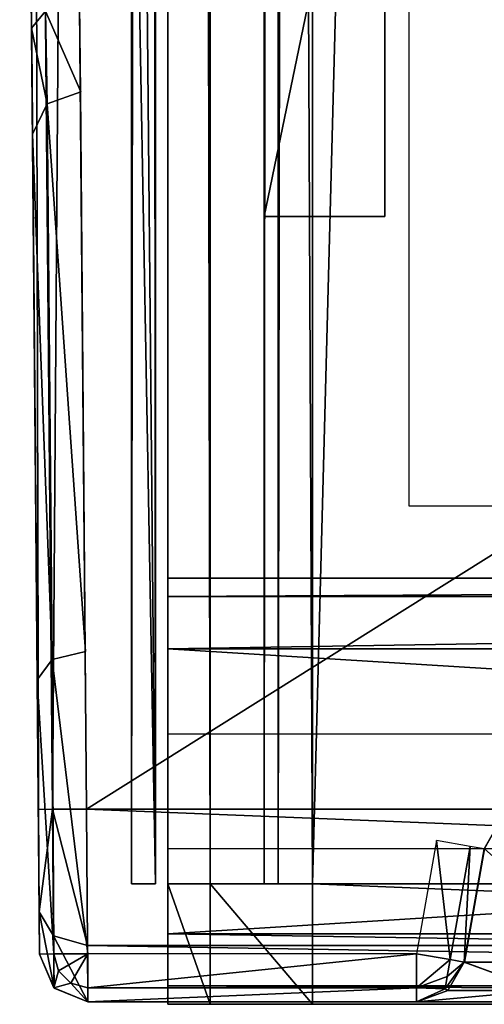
# Model space of a CAD drawing. Header units: millimetres. Extents: x -52 to 137, y -253 to 253.
# Tile 1 of 119: x -37 to -27, y -250 to -230. Entities that reach past the tile are written whole.
import ezdxf

# ---------------------------------------------------------------- set-up
doc = ezdxf.new("R2010")
doc.units = ezdxf.units.MM
doc.header["$LTSCALE"] = 65.185185
for name, color, linetype in [('1158', 7, 'CONTINUOUS'), ('1215', 7, 'CONTINUOUS'), ('1216', 7, 'CONTINUOUS'), ('1217', 7, 'CONTINUOUS'), ('1218', 7, 'CONTINUOUS'), ('1219', 7, 'CONTINUOUS'), ('1220', 7, 'CONTINUOUS'), ('1221', 7, 'CONTINUOUS'), ('1222', 7, 'CONTINUOUS'), ('1235', 7, 'CONTINUOUS'), ('1236', 7, 'CONTINUOUS'), ('1237', 7, 'CONTINUOUS'), ('1238', 7, 'CONTINUOUS'), ('1239', 7, 'CONTINUOUS'), ('1240', 7, 'CONTINUOUS'), ('1241', 7, 'CONTINUOUS'), ('1242', 7, 'CONTINUOUS'), ('1247', 7, 'CONTINUOUS'), ('1248', 7, 'CONTINUOUS'), ('1249', 7, 'CONTINUOUS'), ('1250', 7, 'CONTINUOUS'), ('1253', 7, 'CONTINUOUS'), ('220', 7, 'CONTINUOUS'), ('221', 7, 'CONTINUOUS'), ('227', 7, 'CONTINUOUS'), ('228', 7, 'CONTINUOUS'), ('229', 7, 'CONTINUOUS'), ('230', 7, 'CONTINUOUS'), ('231', 7, 'CONTINUOUS'), ('232', 7, 'CONTINUOUS'), ('233', 7, 'CONTINUOUS'), ('234', 7, 'CONTINUOUS'), ('269', 7, 'CONTINUOUS'), ('270', 7, 'CONTINUOUS'), ('271', 7, 'CONTINUOUS'), ('272', 7, 'CONTINUOUS'), ('273', 7, 'CONTINUOUS'), ('274', 7, 'CONTINUOUS'), ('275', 7, 'CONTINUOUS'), ('276', 7, 'CONTINUOUS'), ('282', 7, 'CONTINUOUS'), ('330', 7, 'CONTINUOUS'), ('912', 7, 'CONTINUOUS'), ('914', 7, 'CONTINUOUS'), ('915', 7, 'CONTINUOUS'), ('923', 7, 'CONTINUOUS'), ('924', 7, 'CONTINUOUS'), ('925', 7, 'CONTINUOUS'), ('926', 7, 'CONTINUOUS'), ('927', 7, 'CONTINUOUS'), ('930', 7, 'CONTINUOUS'), ('931', 7, 'CONTINUOUS'), ('932', 7, 'CONTINUOUS'), ('933', 7, 'CONTINUOUS'), ('936', 7, 'CONTINUOUS'), ('937', 7, 'CONTINUOUS'), ('938', 7, 'CONTINUOUS')]:
    doc.layers.add(name, color=color, linetype=linetype)

msp = doc.modelspace()

# ---------------------------------------------------------------- linework, layer by layer
at = {"layer": '1158', "color": 7, "linetype": 'Continuous'}
for points in [[(28.5, -239.661, -62.963), (28.5, -202.661, -62.963), (-28.5, -202.661, -62.963), (28.5, -239.661, -62.963)], [(-28.5, -239.661, -62.963), (28.5, -239.661, -62.963), (-28.5, -202.661, -62.963), (-28.5, -239.661, -62.963)]]:
    msp.add_3dface(points, dxfattribs=at)
at = {"layer": '1215', "linetype": 'Continuous'}
for points in [[(-17.399, -247.5, 41.044), (-17.399, 247.5, 41.044), (-30.5, -247.5, 41.044), (-17.399, -247.5, 41.044)], [(-30.5, -247.5, 41.044), (-17.399, 247.5, 41.044), (-30.5, 247.5, 41.044), (-30.5, -247.5, 41.044)]]:
    msp.add_3dface(points, dxfattribs=at)
at = {"layer": '1216', "linetype": 'Continuous'}
for points in [[(-33.5, -247.5, 38.044), (-32.621, -247.5, 40.166), (-33.5, 247.5, 38.044), (-33.5, -247.5, 38.044)], [(-33.5, 247.5, 38.044), (-32.621, -247.5, 40.166), (-32.621, 247.5, 40.166), (-33.5, 247.5, 38.044)], [(-30.5, -247.5, 41.044), (-30.5, 247.5, 41.044), (-32.621, 247.5, 40.166), (-30.5, -247.5, 41.044)], [(-32.621, -247.5, 40.166), (-30.5, -247.5, 41.044), (-32.621, 247.5, 40.166), (-32.621, -247.5, 40.166)]]:
    msp.add_3dface(points, dxfattribs=at)
at = {"layer": '1217', "linetype": 'Continuous'}
for points in [[(-33.5, -247.5, 38.044), (-33.5, 247.5, 38.044), (-33.5, -247.5, 36.544), (-33.5, -247.5, 38.044)], [(-33.5, -247.5, 36.544), (-33.5, 247.5, 38.044), (-33.5, 247.5, 36.544), (-33.5, -247.5, 36.544)]]:
    msp.add_3dface(points, dxfattribs=at)
at = {"layer": '1218', "linetype": 'Continuous'}
for points in [[(-33.5, 247.5, 30.544), (-33.5, -247.5, 30.544), (-33.5, 247.5, 33.544), (-33.5, 247.5, 30.544)], [(-33.5, 247.5, 33.544), (-33.5, -247.5, 30.544), (-33.5, -247.5, 33.544), (-33.5, 247.5, 33.544)]]:
    msp.add_3dface(points, dxfattribs=at)
at = {"layer": '1219', "linetype": 'Continuous'}
for points in [[(-33.5, 247.5, 24.544), (-33.5, -247.5, 24.544), (-33.5, 247.5, 27.544), (-33.5, 247.5, 24.544)], [(-33.5, 247.5, 27.544), (-33.5, -247.5, 24.544), (-33.5, -247.5, 27.544), (-33.5, 247.5, 27.544)]]:
    msp.add_3dface(points, dxfattribs=at)
at = {"layer": '1220', "linetype": 'Continuous'}
for points in [[(-33.5, 247.5, 18.544), (-33.5, -247.5, 18.544), (-33.5, 247.5, 21.544), (-33.5, 247.5, 18.544)], [(-33.5, 247.5, 21.544), (-33.5, -247.5, 18.544), (-33.5, -247.5, 21.544), (-33.5, 247.5, 21.544)]]:
    msp.add_3dface(points, dxfattribs=at)
at = {"layer": '1221', "linetype": 'Continuous'}
for points in [[(-33.5, -247.5, 9.544), (-33.5, 247.5, 9.544), (-33.5, -247.5, 5.784), (-33.5, -247.5, 9.544)], [(-33.5, -247.5, 5.784), (-33.5, 247.5, 9.544), (-33.5, 247.5, 5.784), (-33.5, -247.5, 5.784)]]:
    msp.add_3dface(points, dxfattribs=at)
at = {"layer": '1222', "linetype": 'Continuous'}
for points in [[(-33.5, -247.5, 15.544), (-33.5, -220.41, 15.544), (-33.5, -247.5, 12.544), (-33.5, -247.5, 15.544)], [(-33.5, -247.5, 12.544), (-33.5, -220.41, 15.544), (-33.5, -220.738, 14.743), (-33.5, -247.5, 12.544)], [(-33.5, -220.57, 12.544), (-33.5, -247.5, 12.544), (-33.5, -220.779, 13.2), (-33.5, -220.57, 12.544)], [(-33.5, -220.85, 13.884), (-33.5, -247.5, 12.544), (-33.5, -220.738, 14.743), (-33.5, -220.85, 13.884)], [(-33.5, -220.779, 13.2), (-33.5, -247.5, 12.544), (-33.5, -220.85, 13.884), (-33.5, -220.779, 13.2)]]:
    msp.add_3dface(points, dxfattribs=at)
at = {"layer": '1235', "linetype": 'Continuous'}
for points in [[(-34.25, -247.5, 36.044), (-34.25, 247.5, 36.044), (-34.25, -247.5, 34.044), (-34.25, -247.5, 36.044)], [(-34.25, -247.5, 34.044), (-34.25, 247.5, 36.044), (-34.25, 247.5, 34.044), (-34.25, -247.5, 34.044)]]:
    msp.add_3dface(points, dxfattribs=at)
at = {"layer": '1236', "linetype": 'Continuous'}
for points in [[(-33.75, 247.5, 30.544), (-34.25, 247.5, 30.044), (-34.25, -247.5, 30.044), (-33.75, 247.5, 30.544)], [(-33.75, -247.5, 30.544), (-33.75, 247.5, 30.544), (-34.25, -247.5, 30.044), (-33.75, -247.5, 30.544)]]:
    msp.add_3dface(points, dxfattribs=at)
at = {"layer": '1237', "linetype": 'Continuous'}
for points in [[(-34.25, -247.5, 30.044), (-34.25, 247.5, 30.044), (-34.25, -247.5, 28.044), (-34.25, -247.5, 30.044)], [(-34.25, 247.5, 30.044), (-34.25, 247.5, 28.044), (-34.25, -247.5, 28.044), (-34.25, 247.5, 30.044)]]:
    msp.add_3dface(points, dxfattribs=at)
at = {"layer": '1238', "linetype": 'Continuous'}
for points in [[(-34.25, -247.5, 28.044), (-34.25, 247.5, 28.044), (-33.75, -247.5, 27.544), (-34.25, -247.5, 28.044)], [(-33.75, -247.5, 27.544), (-34.25, 247.5, 28.044), (-33.75, 247.5, 27.544), (-33.75, -247.5, 27.544)]]:
    msp.add_3dface(points, dxfattribs=at)
at = {"layer": '1239', "linetype": 'Continuous'}
for points in [[(-34.25, 247.5, 22.044), (-34.25, -247.5, 22.044), (-34.25, 247.5, 24.044), (-34.25, 247.5, 22.044)], [(-34.25, 247.5, 24.044), (-34.25, -247.5, 22.044), (-34.25, -247.5, 24.044), (-34.25, 247.5, 24.044)]]:
    msp.add_3dface(points, dxfattribs=at)
at = {"layer": '1240', "linetype": 'Continuous'}
for points in [[(-33.75, 247.5, 18.544), (-34.25, 247.5, 18.044), (-34.25, -247.5, 18.044), (-33.75, 247.5, 18.544)], [(-33.75, -247.5, 18.544), (-33.75, 247.5, 18.544), (-34.25, -247.5, 18.044), (-33.75, -247.5, 18.544)]]:
    msp.add_3dface(points, dxfattribs=at)
at = {"layer": '1241', "linetype": 'Continuous'}
for points in [[(-34.25, -247.5, 18.044), (-34.25, 247.5, 18.044), (-34.25, -217.5, 17.234), (-34.25, -247.5, 18.044)], [(-34.25, -247.5, 18.044), (-34.25, -217.5, 17.234), (-34.25, -247.5, 16.044), (-34.25, -247.5, 18.044)], [(-34.25, -217.5, 17.234), (-34.25, -218.912, 16.922), (-34.25, -247.5, 16.044), (-34.25, -217.5, 17.234)], [(-34.25, -218.912, 16.922), (-34.25, -220.061, 16.044), (-34.25, -247.5, 16.044), (-34.25, -218.912, 16.922)]]:
    msp.add_3dface(points, dxfattribs=at)
at = {"layer": '1242', "linetype": 'Continuous'}
for points in [[(-34.25, -247.5, 16.044), (-34.25, -220.061, 16.044), (-33.75, -247.5, 15.544), (-34.25, -247.5, 16.044)], [(-34.25, -220.061, 16.044), (-34.009, -220.246, 15.803), (-33.75, -247.5, 15.544), (-34.25, -220.061, 16.044)], [(-34.009, -220.246, 15.803), (-33.75, -220.41, 15.544), (-33.75, -247.5, 15.544), (-34.009, -220.246, 15.803)]]:
    msp.add_3dface(points, dxfattribs=at)
at = {"layer": '1247', "linetype": 'Continuous'}
for points in [[(-34.25, 247.5, 10.044), (-34.25, -247.5, 10.044), (-34.25, 217.5, 10.534), (-34.25, 247.5, 10.044)], [(-34.25, 217.5, 10.534), (-34.25, -247.5, 10.044), (-34.25, 72.5, 10.534), (-34.25, 217.5, 10.534)], [(-34.25, 72.5, 10.534), (-34.25, -247.5, 10.044), (-34.25, -72.5, 10.534), (-34.25, 72.5, 10.534)], [(-34.25, -72.5, 10.534), (-34.25, -247.5, 10.044), (-34.25, -74.09, 10.937), (-34.25, -72.5, 10.534)], [(-34.25, -74.09, 10.937), (-34.25, -247.5, 10.044), (-34.25, -75.299, 12.044), (-34.25, -74.09, 10.937)], [(-34.25, -247.5, 10.044), (-34.25, -217.5, 10.534), (-34.25, -75.299, 12.044), (-34.25, -247.5, 10.044)], [(-34.25, -219.09, 10.937), (-34.25, -217.5, 10.534), (-34.25, -247.5, 10.044), (-34.25, -219.09, 10.937)], [(-34.25, -220.299, 12.044), (-34.25, -219.09, 10.937), (-34.25, -247.5, 10.044), (-34.25, -220.299, 12.044)], [(-34.25, -247.5, 12.044), (-34.25, -220.299, 12.044), (-34.25, -247.5, 10.044), (-34.25, -247.5, 12.044)]]:
    msp.add_3dface(points, dxfattribs=at)
at = {"layer": '1248', "linetype": 'Continuous'}
for points in [[(-31.5, 247.5, 5.784), (-31.5, 247.5, 36.544), (-31.5, -247.5, 36.544), (-31.5, 247.5, 5.784)], [(-31.5, -247.5, 5.784), (-31.5, 247.5, 5.784), (-31.5, -247.5, 36.544), (-31.5, -247.5, 5.784)]]:
    msp.add_3dface(points, dxfattribs=at)
at = {"layer": '1249', "linetype": 'Continuous'}
for points in [[(-31.5, -247.5, 36.544), (-31.5, 247.5, 36.544), (-31.207, 247.5, 37.252), (-31.5, -247.5, 36.544)], [(-31.207, -247.5, 37.252), (-31.5, -247.5, 36.544), (-31.207, 247.5, 37.252), (-31.207, -247.5, 37.252)], [(-30.5, -247.5, 37.544), (-31.207, -247.5, 37.252), (-30.5, 247.5, 37.544), (-30.5, -247.5, 37.544)], [(-30.5, 247.5, 37.544), (-31.207, -247.5, 37.252), (-31.207, 247.5, 37.252), (-30.5, 247.5, 37.544)]]:
    msp.add_3dface(points, dxfattribs=at)
at = {"layer": '1250', "linetype": 'Continuous'}
for points in [[(-30.5, -247.5, 37.544), (-30.5, 247.5, 37.544), (-18.734, -247.5, 37.544), (-30.5, -247.5, 37.544)], [(-18.734, -247.5, 37.544), (-30.5, 247.5, 37.544), (-18.734, 247.5, 37.544), (-18.734, -247.5, 37.544)]]:
    msp.add_3dface(points, dxfattribs=at)
at = {"layer": '1253', "linetype": 'Continuous'}
for points in [[(-33.5, -247, 5.284), (-33.5, 247, 5.284), (-33.5, -247, -30.454), (-33.5, -247, 5.284)], [(-33.5, -247, -30.454), (-33.5, 247, 5.284), (-33.5, -246.809, -31.411), (-33.5, -247, -30.454)], [(-33.5, -246.809, -31.411), (-33.5, 247, 5.284), (-33.5, -246.268, -32.222), (-33.5, -246.809, -31.411)], [(-33.5, -246.268, -32.222), (-33.5, 247, 5.284), (-33.5, -242.126, -36.364), (-33.5, -246.268, -32.222)], [(-33.5, -242.126, -36.364), (-33.5, 247, 5.284), (-33.5, -241.042, -37.987), (-33.5, -242.126, -36.364)], [(-33.5, -241.042, -37.987), (-33.5, 247, 5.284), (-33.5, -240.661, -39.9), (-33.5, -241.042, -37.987)], [(-33.5, -240.661, -39.9), (-33.5, 247, 5.284), (-33.5, -240.661, -62.638), (-33.5, -240.661, -39.9)], [(-33.5, -240.661, -62.638), (-33.5, 247, 5.284), (-33.5, -239.929, -64.406), (-33.5, -240.661, -62.638)], [(-33.5, -239.929, -64.406), (-33.5, 247, 5.284), (-33.5, -238.161, -65.138), (-33.5, -239.929, -64.406)], [(-33.5, -238.161, -65.138), (-33.5, 247, 5.284), (-33.5, -200.874, -65.138), (-33.5, -238.161, -65.138)]]:
    msp.add_3dface(points, dxfattribs=at)
at = {"layer": '220', "color": 7, "linetype": 'Continuous'}
for points in [[(-35.18, -245.95, -69.963), (-35.568, -201.548, -69.963), (35.568, -201.548, -69.963), (-35.18, -245.95, -69.963)], [(35.18, -245.95, -69.963), (-35.18, -245.95, -69.963), (35.568, -201.548, -69.963), (35.18, -245.95, -69.963)]]:
    msp.add_3dface(points, dxfattribs=at)
at = {"layer": '221', "color": 7, "linetype": 'Continuous'}
for points in [[(-36.285, -201.554, -69.66), (-35.568, -201.548, -69.963), (-35.887, -245.956, -69.67), (-36.285, -201.554, -69.66)], [(-35.568, -201.548, -69.963), (-35.18, -245.95, -69.963), (-35.887, -245.956, -69.67), (-35.568, -201.548, -69.963)], [(-36.568, -201.557, -68.963), (-36.285, -201.554, -69.66), (-36.18, -245.958, -68.963), (-36.568, -201.557, -68.963)], [(-36.18, -245.958, -68.963), (-36.285, -201.554, -69.66), (-35.887, -245.956, -69.67), (-36.18, -245.958, -68.963)]]:
    msp.add_3dface(points, dxfattribs=at)
at = {"layer": '227', "color": 7, "linetype": 'Continuous'}
for points in [[(-35.18, -245.95, -69.963), (35.18, -245.95, -69.963), (35.162, -248.778, -68.792), (-35.18, -245.95, -69.963)], [(-35.18, -245.95, -69.963), (35.162, -248.778, -68.792), (-35.162, -248.778, -68.792), (-35.18, -245.95, -69.963)], [(35.162, -248.778, -68.792), (35.154, -249.95, -65.963), (-35.162, -248.778, -68.792), (35.162, -248.778, -68.792)], [(35.154, -249.95, -65.963), (-35.154, -249.95, -65.963), (-35.162, -248.778, -68.792), (35.154, -249.95, -65.963)]]:
    msp.add_3dface(points, dxfattribs=at)
at = {"layer": '228', "color": 7, "linetype": 'Continuous'}
for points in [[(-36.18, -245.958, -68.963), (-35.887, -245.956, -69.67), (-36.162, -248.08, -68.085), (-36.18, -245.958, -68.963)], [(-35.887, -245.956, -69.67), (-35.864, -248.577, -68.585), (-36.162, -248.08, -68.085), (-35.887, -245.956, -69.67)], [(-35.887, -245.956, -69.67), (-35.18, -245.95, -69.963), (-35.162, -248.778, -68.792), (-35.887, -245.956, -69.67)], [(-35.887, -245.956, -69.67), (-35.162, -248.778, -68.792), (-35.864, -248.577, -68.585), (-35.887, -245.956, -69.67)], [(-35.864, -248.577, -68.585), (-35.855, -249.663, -65.963), (-36.162, -248.08, -68.085), (-35.864, -248.577, -68.585)], [(-36.162, -248.08, -68.085), (-35.855, -249.663, -65.963), (-36.154, -248.958, -65.963), (-36.162, -248.08, -68.085)], [(-35.162, -248.778, -68.792), (-35.154, -249.95, -65.963), (-35.864, -248.577, -68.585), (-35.162, -248.778, -68.792)], [(-35.864, -248.577, -68.585), (-35.154, -249.95, -65.963), (-35.855, -249.663, -65.963), (-35.864, -248.577, -68.585)]]:
    msp.add_3dface(points, dxfattribs=at)
at = {"layer": '229', "color": 7, "linetype": 'Continuous'}
for points in [[(-36.568, -201.557, -68.963), (-36.18, -245.958, -68.963), (-36.568, -201.557, -60.963), (-36.568, -201.557, -68.963)], [(-36.568, -201.557, -60.963), (-36.18, -245.958, -68.963), (-36.348, -226.758, -60.963), (-36.568, -201.557, -60.963)], [(-36.348, -226.758, -60.963), (-36.18, -245.958, -68.963), (-36.322, -229.758, -60.159), (-36.348, -226.758, -60.963)], [(-36.322, -229.758, -60.159), (-36.18, -245.958, -68.963), (-36.302, -231.954, -57.963), (-36.322, -229.758, -60.159)], [(-36.302, -231.954, -57.963), (-36.18, -245.958, -68.963), (-36.204, -243.272, -38.36), (-36.302, -231.954, -57.963)], [(-36.18, -245.958, -68.963), (-36.162, -248.08, -68.085), (-36.204, -243.272, -38.36), (-36.18, -245.958, -68.963)], [(-36.162, -248.08, -68.085), (-36.154, -248.958, -65.963), (-36.204, -243.272, -38.36), (-36.162, -248.08, -68.085)], [(-36.204, -243.272, -38.36), (-36.154, -248.958, -65.963), (-36.154, -248.958, -38.36), (-36.204, -243.272, -38.36)]]:
    msp.add_3dface(points, dxfattribs=at)
at = {"layer": '230', "color": 7, "linetype": 'Continuous'}
for points in [[(-36.154, -248.958, -65.963), (-35.855, -249.663, -65.963), (-36.154, -248.958, -38.36), (-36.154, -248.958, -65.963)], [(-36.154, -248.958, -38.36), (-35.855, -249.663, -65.963), (-35.862, -249.656, -38.36), (-36.154, -248.958, -38.36)], [(-35.855, -249.663, -65.963), (-35.154, -249.95, -65.963), (-35.862, -249.656, -38.36), (-35.855, -249.663, -65.963)], [(-35.154, -249.95, -65.963), (-35.154, -249.95, -38.36), (-35.862, -249.656, -38.36), (-35.154, -249.95, -65.963)]]:
    msp.add_3dface(points, dxfattribs=at)
at = {"layer": '231', "color": 7, "linetype": 'Continuous'}
for points in [[(-36.154, -248.958, -38.36), (-35.862, -249.656, -38.36), (-35.861, -248.956, -37.653), (-36.154, -248.958, -38.36)], [(-35.861, -248.956, -37.653), (-35.862, -249.656, -38.36), (-35.764, -249.307, -37.653), (-35.861, -248.956, -37.653)], [(-35.861, -248.956, -37.653), (-35.764, -249.307, -37.653), (-35.154, -248.95, -37.36), (-35.861, -248.956, -37.653)], [(-35.764, -249.307, -37.653), (-35.506, -249.563, -37.653), (-35.154, -248.95, -37.36), (-35.764, -249.307, -37.653)], [(-35.506, -249.563, -37.653), (-35.154, -249.657, -37.653), (-35.154, -248.95, -37.36), (-35.506, -249.563, -37.653)], [(-35.764, -249.307, -37.653), (-35.862, -249.656, -38.36), (-35.506, -249.563, -37.653), (-35.764, -249.307, -37.653)], [(-35.862, -249.656, -38.36), (-35.154, -249.95, -38.36), (-35.506, -249.563, -37.653), (-35.862, -249.656, -38.36)], [(-35.506, -249.563, -37.653), (-35.154, -249.95, -38.36), (-35.154, -249.657, -37.653), (-35.506, -249.563, -37.653)]]:
    msp.add_3dface(points, dxfattribs=at)
at = {"layer": '232', "color": 7, "linetype": 'Continuous'}
for points in [[(-35.896, -242.851, -37.635), (-35.154, -248.95, -37.36), (-35.205, -242.685, -37.36), (-35.896, -242.851, -37.635)], [(-36.204, -243.272, -38.36), (-35.861, -248.956, -37.653), (-35.896, -242.851, -37.635), (-36.204, -243.272, -38.36)], [(-35.861, -248.956, -37.653), (-35.154, -248.95, -37.36), (-35.896, -242.851, -37.635), (-35.861, -248.956, -37.653)], [(-36.204, -243.272, -38.36), (-36.154, -248.958, -38.36), (-35.861, -248.956, -37.653), (-36.204, -243.272, -38.36)]]:
    msp.add_3dface(points, dxfattribs=at)
at = {"layer": '233', "color": 7, "linetype": 'Continuous'}
for points in [[(-35.998, -231.325, -57.602), (-35.205, -242.685, -37.36), (-35.303, -231.079, -57.463), (-35.998, -231.325, -57.602)], [(-36.302, -231.954, -57.963), (-35.896, -242.851, -37.635), (-35.998, -231.325, -57.602), (-36.302, -231.954, -57.963)], [(-35.896, -242.851, -37.635), (-35.205, -242.685, -37.36), (-35.998, -231.325, -57.602), (-35.896, -242.851, -37.635)], [(-36.302, -231.954, -57.963), (-36.204, -243.272, -38.36), (-35.896, -242.851, -37.635), (-36.302, -231.954, -57.963)]]:
    msp.add_3dface(points, dxfattribs=at)
at = {"layer": '234', "color": 7, "linetype": 'Continuous'}
for points in [[(-36.348, -226.758, -60.963), (-36.322, -229.758, -60.159), (-36.03, -229.401, -59.546), (-36.348, -226.758, -60.963)], [(-35.303, -231.079, -57.463), (-35.322, -229.249, -59.293), (-36.03, -229.401, -59.546), (-35.303, -231.079, -57.463)], [(-36.322, -229.758, -60.159), (-35.998, -231.325, -57.602), (-36.03, -229.401, -59.546), (-36.322, -229.758, -60.159)], [(-35.998, -231.325, -57.602), (-35.303, -231.079, -57.463), (-36.03, -229.401, -59.546), (-35.998, -231.325, -57.602)], [(-36.322, -229.758, -60.159), (-36.302, -231.954, -57.963), (-35.998, -231.325, -57.602), (-36.322, -229.758, -60.159)]]:
    msp.add_3dface(points, dxfattribs=at)
at = {"layer": '269', "color": 7, "linetype": 'Continuous'}
for points in [[(-35.154, -249.95, -65.963), (35.154, -249.95, -65.963), (-17.311, -249.95, -65.196), (-35.154, -249.95, -65.963)], [(-35.154, -249.95, -38.36), (-35.154, -249.95, -65.963), (-28.333, -249.95, -54.738), (-35.154, -249.95, -38.36)], [(-28.333, -249.95, -54.738), (-35.154, -249.95, -65.963), (-24.943, -249.95, -62.238), (-28.333, -249.95, -54.738)], [(-24.943, -249.95, -62.238), (-35.154, -249.95, -65.963), (-17.311, -249.95, -65.196), (-24.943, -249.95, -62.238)], [(-28.339, -249.95, -38.36), (-35.154, -249.95, -38.36), (-28.339, -249.95, -54.36), (-28.339, -249.95, -38.36)], [(-28.339, -249.95, -54.36), (-35.154, -249.95, -38.36), (-28.337, -249.95, -54.549), (-28.339, -249.95, -54.36)], [(-28.337, -249.95, -54.549), (-35.154, -249.95, -38.36), (-28.333, -249.95, -54.738), (-28.337, -249.95, -54.549)]]:
    msp.add_3dface(points, dxfattribs=at)
at = {"layer": '270', "color": 7, "linetype": 'Continuous'}
for points in [[(-35.154, -248.95, -37.36), (-35.154, -249.657, -37.653), (-28.339, -248.95, -37.36), (-35.154, -248.95, -37.36)], [(-28.339, -248.95, -37.36), (-35.154, -249.657, -37.653), (-28.339, -249.657, -37.653), (-28.339, -248.95, -37.36)], [(-35.154, -249.657, -37.653), (-35.154, -249.95, -38.36), (-28.339, -249.657, -37.653), (-35.154, -249.657, -37.653)], [(-35.154, -249.95, -38.36), (-28.339, -249.95, -38.36), (-28.339, -249.657, -37.653), (-35.154, -249.95, -38.36)]]:
    msp.add_3dface(points, dxfattribs=at)
at = {"layer": '271', "color": 7, "linetype": 'Continuous'}
for points in [[(-28.339, -248.95, -37.36), (-28.339, -249.657, -37.653), (-27.643, -249.073, -37.653), (-28.339, -248.95, -37.36)], [(-28.339, -249.657, -37.653), (-27.704, -249.421, -37.748), (-27.643, -249.073, -37.653), (-28.339, -249.657, -37.653)], [(-27.696, -249.716, -38.36), (-27.354, -249.123, -38.36), (-27.749, -249.676, -38.006), (-27.696, -249.716, -38.36)], [(-27.749, -249.676, -38.006), (-27.354, -249.123, -38.36), (-27.704, -249.421, -37.748), (-27.749, -249.676, -38.006)], [(-27.704, -249.421, -37.748), (-27.354, -249.123, -38.36), (-27.643, -249.073, -37.653), (-27.704, -249.421, -37.748)], [(-28.339, -249.657, -37.653), (-27.749, -249.676, -38.006), (-27.704, -249.421, -37.748), (-28.339, -249.657, -37.653)], [(-28.339, -249.657, -37.653), (-28.339, -249.95, -38.36), (-27.749, -249.676, -38.006), (-28.339, -249.657, -37.653)], [(-28.339, -249.95, -38.36), (-27.696, -249.716, -38.36), (-27.749, -249.676, -38.006), (-28.339, -249.95, -38.36)]]:
    msp.add_3dface(points, dxfattribs=at)
at = {"layer": '272', "color": 7, "linetype": 'Continuous'}
for points in [[(-27.354, -249.123, -38.36), (-27.696, -249.716, -38.36), (-27.354, -249.123, -54.36), (-27.354, -249.123, -38.36)], [(-27.354, -249.123, -54.36), (-27.696, -249.716, -38.36), (-27.696, -249.716, -54.36), (-27.354, -249.123, -54.36)], [(-28.339, -249.95, -38.36), (-28.339, -249.95, -54.36), (-27.696, -249.716, -54.36), (-28.339, -249.95, -38.36)], [(-27.696, -249.716, -38.36), (-28.339, -249.95, -38.36), (-27.696, -249.716, -54.36), (-27.696, -249.716, -38.36)]]:
    msp.add_3dface(points, dxfattribs=at)
at = {"layer": '273', "color": 7, "linetype": 'Continuous'}
for points in [[(-27.354, -249.123, -38.36), (-27.354, -249.123, -54.36), (-26.94, -246.776, -38.36), (-27.354, -249.123, -38.36)], [(-26.94, -246.776, -38.36), (-27.354, -249.123, -54.36), (-26.94, -246.776, -54.36), (-26.94, -246.776, -38.36)]]:
    msp.add_3dface(points, dxfattribs=at)
at = {"layer": '274', "color": 7, "linetype": 'Continuous'}
for points in [[(-28.339, -248.95, -37.36), (-27.643, -249.073, -37.653), (-27.925, -246.602, -37.36), (-28.339, -248.95, -37.36)], [(-27.925, -246.602, -37.36), (-27.643, -249.073, -37.653), (-27.229, -246.725, -37.653), (-27.925, -246.602, -37.36)], [(-27.643, -249.073, -37.653), (-27.354, -249.123, -38.36), (-27.229, -246.725, -37.653), (-27.643, -249.073, -37.653)], [(-27.354, -249.123, -38.36), (-26.94, -246.776, -38.36), (-27.229, -246.725, -37.653), (-27.354, -249.123, -38.36)]]:
    msp.add_3dface(points, dxfattribs=at)
at = {"layer": '275', "color": 7, "linetype": 'Continuous'}
for points in [[(-26.94, -246.776, -54.36), (-27.354, -249.123, -54.36), (-27.353, -249.123, -54.532), (-26.94, -246.776, -54.36)], [(-26.94, -246.776, -54.36), (-27.353, -249.123, -54.532), (-26.939, -246.776, -54.525), (-26.94, -246.776, -54.36)], [(-27.353, -249.123, -54.532), (-27.348, -249.123, -54.704), (-26.939, -246.776, -54.525), (-27.353, -249.123, -54.532)], [(-26.939, -246.776, -54.525), (-27.348, -249.123, -54.704), (-26.935, -246.776, -54.689), (-26.939, -246.776, -54.525)], [(-26.935, -246.776, -54.689), (-27.348, -249.123, -54.704), (-24.283, -249.123, -61.508), (-26.935, -246.776, -54.689)]]:
    msp.add_3dface(points, dxfattribs=at)
at = {"layer": '276', "color": 7, "linetype": 'Continuous'}
for points in [[(-27.354, -249.123, -54.36), (-27.696, -249.716, -54.36), (-25.749, -249.716, -60.353), (-27.354, -249.123, -54.36)], [(-27.353, -249.123, -54.532), (-27.354, -249.123, -54.36), (-25.749, -249.716, -60.353), (-27.353, -249.123, -54.532)], [(-27.348, -249.123, -54.704), (-27.353, -249.123, -54.532), (-25.749, -249.716, -60.353), (-27.348, -249.123, -54.704)], [(-24.283, -249.123, -61.508), (-27.348, -249.123, -54.704), (-25.749, -249.716, -60.353), (-24.283, -249.123, -61.508)], [(-28.339, -249.95, -54.36), (-28.337, -249.95, -54.549), (-27.696, -249.716, -54.36), (-28.339, -249.95, -54.36)], [(-28.337, -249.95, -54.549), (-28.333, -249.95, -54.738), (-27.696, -249.716, -54.36), (-28.337, -249.95, -54.549)], [(-28.333, -249.95, -54.738), (-24.943, -249.95, -62.238), (-25.749, -249.716, -60.353), (-28.333, -249.95, -54.738)], [(-27.696, -249.716, -54.36), (-28.333, -249.95, -54.738), (-25.749, -249.716, -60.353), (-27.696, -249.716, -54.36)]]:
    msp.add_3dface(points, dxfattribs=at)
at = {"layer": '282', "color": 7, "linetype": 'Continuous'}
for points in [[(-26.94, -246.776, -54.36), (-26.939, -246.776, -54.525), (-26.598, -246.184, -54.36), (-26.94, -246.776, -54.36)], [(-26.939, -246.776, -54.525), (-26.935, -246.776, -54.689), (-26.598, -246.184, -54.36), (-26.939, -246.776, -54.525)]]:
    msp.add_3dface(points, dxfattribs=at)
at = {"layer": '330', "linetype": 'Continuous'}
for points in [[(-31.5, 247, 5.284), (-31.5, -247, 5.284), (-31.5, 247, -30.454), (-31.5, 247, 5.284)], [(-31.5, 247, -30.454), (-31.5, -247, 5.284), (-31.5, 246.809, -31.411), (-31.5, 247, -30.454)], [(-31.5, 246.809, -31.411), (-31.5, -247, 5.284), (-31.5, 246.268, -32.222), (-31.5, 246.809, -31.411)], [(-31.5, 246.268, -32.222), (-31.5, -247, 5.284), (-31.5, 242.126, -36.364), (-31.5, 246.268, -32.222)], [(-31.5, 242.126, -36.364), (-31.5, -247, 5.284), (-31.5, 241.042, -37.987), (-31.5, 242.126, -36.364)], [(-31.5, 241.042, -37.987), (-31.5, -247, 5.284), (-31.5, 240.661, -39.9), (-31.5, 241.042, -37.987)], [(-31.5, 240.661, -39.9), (-31.5, -247, 5.284), (-31.5, 240.661, -62.638), (-31.5, 240.661, -39.9)], [(-31.5, 240.661, -62.638), (-31.5, -247, 5.284), (-31.5, 239.929, -64.406), (-31.5, 240.661, -62.638)], [(-31.5, -247, 5.284), (-31.5, 238.161, -65.138), (-31.5, 239.929, -64.406), (-31.5, -247, 5.284)], [(-31.5, 200.874, -65.138), (-31.5, 238.161, -65.138), (-31.5, -247, 5.284), (-31.5, 200.874, -65.138)], [(-31.5, 198.375, -65.81), (-31.5, 200.874, -65.138), (-31.5, -247, 5.284), (-31.5, 198.375, -65.81)], [(-31.5, 196.544, -67.638), (-31.5, 198.375, -65.81), (-31.5, -247, 5.284), (-31.5, 196.544, -67.638)], [(-31.5, 173.611, -107.36), (-31.5, 196.544, -67.638), (-31.5, -247, 5.284), (-31.5, 173.611, -107.36)], [(-31.5, -196.544, -67.638), (-31.5, 173.611, -107.36), (-31.5, -247, 5.284), (-31.5, -196.544, -67.638)], [(-31.5, -198.375, -65.81), (-31.5, -196.544, -67.638), (-31.5, -247, 5.284), (-31.5, -198.375, -65.81)], [(-31.5, -200.874, -65.138), (-31.5, -198.375, -65.81), (-31.5, -247, 5.284), (-31.5, -200.874, -65.138)], [(-31.5, -238.161, -65.138), (-31.5, -200.874, -65.138), (-31.5, -240.661, -39.9), (-31.5, -238.161, -65.138)], [(-31.5, -240.661, -39.9), (-31.5, -200.874, -65.138), (-31.5, -247, 5.284), (-31.5, -240.661, -39.9)], [(-31.5, -239.929, -64.406), (-31.5, -238.161, -65.138), (-31.5, -240.661, -39.9), (-31.5, -239.929, -64.406)], [(-31.5, -240.661, -62.638), (-31.5, -239.929, -64.406), (-31.5, -240.661, -39.9), (-31.5, -240.661, -62.638)], [(-31.5, -241.042, -37.987), (-31.5, -240.661, -39.9), (-31.5, -247, 5.284), (-31.5, -241.042, -37.987)], [(-31.5, -242.126, -36.364), (-31.5, -241.042, -37.987), (-31.5, -247, 5.284), (-31.5, -242.126, -36.364)], [(-31.5, -246.268, -32.222), (-31.5, -242.126, -36.364), (-31.5, -247, 5.284), (-31.5, -246.268, -32.222)], [(-31.5, -246.809, -31.411), (-31.5, -246.268, -32.222), (-31.5, -247, 5.284), (-31.5, -246.809, -31.411)], [(-31.5, -247, -30.454), (-31.5, -246.809, -31.411), (-31.5, -247, 5.284), (-31.5, -247, -30.454)]]:
    msp.add_3dface(points, dxfattribs=at)
at = {"layer": '912', "linetype": 'Continuous'}
for points in [[(-31.5, -233.661, -58.963), (-31.5, -233.661, -65.463), (-29, -233.661, -58.963), (-31.5, -233.661, -58.963)], [(-29, -233.661, -58.963), (-31.5, -233.661, -65.463), (-29, -233.661, -65.463), (-29, -233.661, -58.963)]]:
    msp.add_3dface(points, dxfattribs=at)
at = {"layer": '914', "linetype": 'Continuous'}
for points in [[(-29, -233.661, -58.963), (-29, -233.661, -65.463), (-29, -221.548, -65.463), (-29, -233.661, -58.963)], [(-29, -221.548, -58.963), (-29, -233.661, -58.963), (-29, -221.548, -65.463), (-29, -221.548, -58.963)]]:
    msp.add_3dface(points, dxfattribs=at)
at = {"layer": '915', "linetype": 'Continuous'}
for points in [[(-31.5, -233.661, -58.963), (-29, -233.661, -58.963), (-29, -221.548, -58.963), (-31.5, -233.661, -58.963)], [(-31.5, -221.548, -58.963), (-31.5, -233.661, -58.963), (-29, -221.548, -58.963), (-31.5, -221.548, -58.963)]]:
    msp.add_3dface(points, dxfattribs=at)
at = {"layer": '923', "linetype": 'Continuous'}
for points in [[(-33.5, -248.536, -34.124), (-33.5, -246.768, -32.357), (-33.5, -242.626, -36.499), (-33.5, -248.536, -34.124)], [(-33.5, -244.393, -38.267), (-33.5, -248.536, -34.124), (-33.5, -242.626, -36.499), (-33.5, -244.393, -38.267)]]:
    msp.add_3dface(points, dxfattribs=at)
at = {"layer": '924', "linetype": 'Continuous'}
for points in [[(-33.5, -246.768, -32.357), (-33.5, -248.536, -34.124), (-33.5, -249.619, -32.502), (-33.5, -246.768, -32.357)], [(-33.5, -250, -30.589), (-33.5, -246.768, -32.357), (-33.5, -249.619, -32.502), (-33.5, -250, -30.589)], [(-33.5, -246.768, -32.357), (-33.5, -250, -30.589), (-33.5, -247.309, -31.546), (-33.5, -246.768, -32.357)], [(-33.5, -250, -30.589), (-33.5, -247.5, -30.589), (-33.5, -247.309, -31.546), (-33.5, -250, -30.589)]]:
    msp.add_3dface(points, dxfattribs=at)
at = {"layer": '925', "linetype": 'Continuous'}
for points in [[(-33.5, -247.5, -30.589), (-33.5, -250, -30.589), (-33.5, -250, 38.04), (-33.5, -247.5, -30.589)], [(-33.5, -247.5, -30.589), (-33.5, -250, 38.04), (-33.5, -247.5, 38.04), (-33.5, -247.5, -30.589)]]:
    msp.add_3dface(points, dxfattribs=at)
at = {"layer": '926', "linetype": 'Continuous'}
for points in [[(-33.5, -247.5, 38.04), (-33.5, -250, 38.04), (-32.621, -250, 40.161), (-33.5, -247.5, 38.04)], [(-33.5, -247.5, 38.04), (-32.621, -250, 40.161), (-32.621, -247.5, 40.161), (-33.5, -247.5, 38.04)], [(-30.5, -250, 41.04), (-30.5, -247.5, 41.04), (-32.621, -247.5, 40.161), (-30.5, -250, 41.04)], [(-32.621, -250, 40.161), (-30.5, -250, 41.04), (-32.621, -247.5, 40.161), (-32.621, -250, 40.161)]]:
    msp.add_3dface(points, dxfattribs=at)
at = {"layer": '927', "linetype": 'Continuous'}
for points in [[(-33.5, -247.5, -30.589), (-33.5, -247.5, 38.04), (33.5, -247.5, -30.589), (-33.5, -247.5, -30.589)], [(-33.5, -247.5, 38.04), (-32.621, -247.5, 40.161), (33.5, -247.5, 38.04), (-33.5, -247.5, 38.04)], [(33.5, -247.5, -30.589), (-33.5, -247.5, 38.04), (33.5, -247.5, 38.04), (33.5, -247.5, -30.589)], [(-32.621, -247.5, 40.161), (-30.5, -247.5, 41.04), (32.621, -247.5, 40.161), (-32.621, -247.5, 40.161)], [(33.5, -247.5, 38.04), (-32.621, -247.5, 40.161), (32.621, -247.5, 40.161), (33.5, -247.5, 38.04)], [(32.621, -247.5, 40.161), (-30.5, -247.5, 41.04), (30.5, -247.5, 41.04), (32.621, -247.5, 40.161)]]:
    msp.add_3dface(points, dxfattribs=at)
at = {"layer": '930', "linetype": 'Continuous'}
for points in [[(-33.5, -248.536, -34.124), (-33.5, -244.393, -38.267), (33.5, -244.393, -38.267), (-33.5, -248.536, -34.124)], [(33.5, -248.536, -34.124), (-33.5, -248.536, -34.124), (33.5, -244.393, -38.267), (33.5, -248.536, -34.124)]]:
    msp.add_3dface(points, dxfattribs=at)
at = {"layer": '931', "linetype": 'Continuous'}
for points in [[(-33.5, -249.619, -32.502), (-33.5, -248.536, -34.124), (33.5, -249.619, -32.502), (-33.5, -249.619, -32.502)], [(-33.5, -248.536, -34.124), (33.5, -248.536, -34.124), (33.5, -249.619, -32.502), (-33.5, -248.536, -34.124)], [(-33.5, -250, -30.589), (-33.5, -249.619, -32.502), (33.5, -250, -30.589), (-33.5, -250, -30.589)], [(33.5, -250, -30.589), (-33.5, -249.619, -32.502), (33.5, -249.619, -32.502), (33.5, -250, -30.589)]]:
    msp.add_3dface(points, dxfattribs=at)
at = {"layer": '932', "linetype": 'Continuous'}
for points in [[(-33.5, -250, 38.04), (-33.5, -250, -30.589), (33.5, -250, 38.04), (-33.5, -250, 38.04)], [(-33.5, -250, -30.589), (33.5, -250, -30.589), (33.5, -250, 38.04), (-33.5, -250, -30.589)], [(-32.621, -250, 40.161), (-33.5, -250, 38.04), (32.621, -250, 40.161), (-32.621, -250, 40.161)], [(-33.5, -250, 38.04), (33.5, -250, 38.04), (32.621, -250, 40.161), (-33.5, -250, 38.04)], [(-30.5, -250, 41.04), (-32.621, -250, 40.161), (30.5, -250, 41.04), (-30.5, -250, 41.04)], [(-32.621, -250, 40.161), (32.621, -250, 40.161), (30.5, -250, 41.04), (-32.621, -250, 40.161)]]:
    msp.add_3dface(points, dxfattribs=at)
at = {"layer": '933', "linetype": 'Continuous'}
for points in [[(-30.5, -247.5, 41.04), (-30.5, -250, 41.04), (30.5, -250, 41.04), (-30.5, -247.5, 41.04)], [(30.5, -247.5, 41.04), (-30.5, -247.5, 41.04), (30.5, -250, 41.04), (30.5, -247.5, 41.04)]]:
    msp.add_3dface(points, dxfattribs=at)
at = {"layer": '936', "linetype": 'Continuous'}
for points in [[(-33.5, -242.626, -36.499), (-33.5, -246.768, -32.357), (33.5, -246.768, -32.357), (-33.5, -242.626, -36.499)], [(-33.5, -242.626, -36.499), (33.5, -246.768, -32.357), (33.5, -242.626, -36.499), (-33.5, -242.626, -36.499)]]:
    msp.add_3dface(points, dxfattribs=at)
at = {"layer": '937', "linetype": 'Continuous'}
for points in [[(33.5, -241.542, -38.121), (33.5, -241.161, -40.034), (-33.5, -241.542, -38.121), (33.5, -241.542, -38.121)], [(-33.5, -241.542, -38.121), (33.5, -241.161, -40.034), (-33.5, -241.161, -40.034), (-33.5, -241.542, -38.121)], [(-33.5, -242.626, -36.499), (33.5, -242.626, -36.499), (33.5, -241.542, -38.121), (-33.5, -242.626, -36.499)], [(-33.5, -242.626, -36.499), (33.5, -241.542, -38.121), (-33.5, -241.542, -38.121), (-33.5, -242.626, -36.499)]]:
    msp.add_3dface(points, dxfattribs=at)
at = {"layer": '938', "linetype": 'Continuous'}
for points in [[(-33.5, -241.161, -40.034), (33.5, -241.161, -40.034), (-33.5, -241.161, -57.963), (-33.5, -241.161, -40.034)], [(-33.5, -241.161, -57.963), (33.5, -241.161, -40.034), (-32, -241.161, -57.963), (-33.5, -241.161, -57.963)], [(-32, -241.161, -57.963), (33.5, -241.161, -40.034), (-32, -241.161, -62.963), (-32, -241.161, -57.963)], [(-32, -241.161, -62.963), (33.5, -241.161, -40.034), (32, -241.161, -57.963), (-32, -241.161, -62.963)], [(32, -241.161, -62.963), (-32, -241.161, -62.963), (32, -241.161, -57.963), (32, -241.161, -62.963)]]:
    msp.add_3dface(points, dxfattribs=at)

doc.saveas('drawing.dxf')
